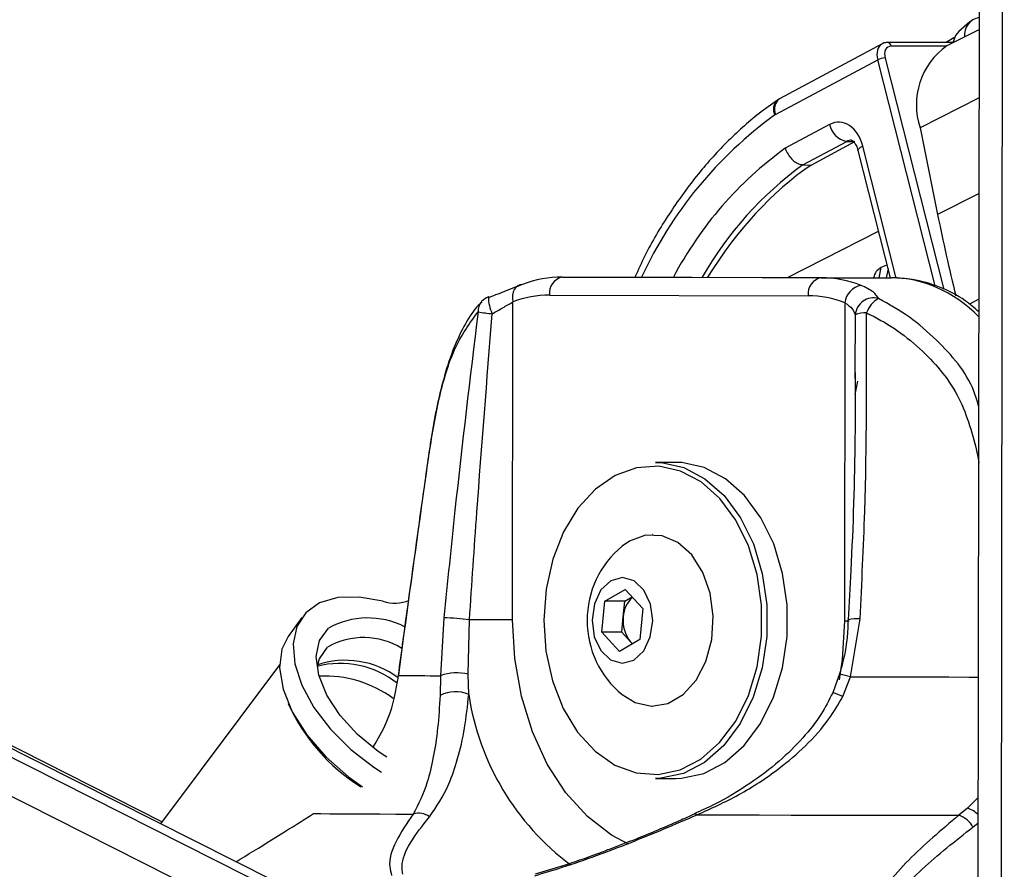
# Model space of a CAD drawing. Header units: millimetres. Extents: x 10 to 13239, y 20 to 10604.
# Tile 91 of 130: x 8669 to 8723, y 2969 to 3016. Entities that reach past the tile are written whole.
import ezdxf

# ---------------------------------------------------------------- set-up
doc = ezdxf.new("R2010")
doc.units = ezdxf.units.MM

msp = doc.modelspace()

# ---------------------------------------------------------------- linework, layer by layer
at = {"color": 8, "linetype": 'Continuous', "lineweight": 25}
for p, q in [((8684.714, 2964.976), (8420.709, 3098.037)), ((8684.392, 2967.298), (8424.916, 3098.075)), ((8721.73, 2947.406), (8721.927, 3093.108)), ((8723.013, 2945.008), (8723.204, 3087.067)), ((8719.996, 3014.855), (8716.934, 3014.855)), ((8719.374, 3001.57), (8716.194, 3014.095)), ((8716.606, 3014.196), (8719.862, 3001.371)), ((8721.817, 3011.989), (8718.544, 3010.327)), ((8717.222, 3002.003), (8715.365, 3009.318)), ((8721.81, 3006.698), (8719.509, 3005.53)), ((8711.201, 3002.041), (8716.239, 3004.599)), ((8716.27, 3002.028), (8716.385, 3002.583)), ((8716.766, 3002.522), (8716.664, 3002.027)), ((8721.802, 3000.835), (8721.271, 3000.565)), ((8714.948, 2999.97), (8714.925, 2996.775)), ((8714.938, 2995.564), (8715.088, 2996.29)), ((8721.791, 2992.241), (8721.725, 2992.23)), ((8721.725, 2992.23), (8721.79, 2991.775)), ((8721.765, 2973.244), (8721.175, 2972.637)), ((8721.469, 2971.594), (8721.763, 2971.829))]:
    msp.add_line(p, q, dxfattribs=at)
at = {"color": 7, "linetype": 'Continuous', "lineweight": 25}
for p, q in [((8682.764, 2968.614), (8425.882, 3098.084)), ((8676.561, 2971.895), (8427.49, 3098.099)), ((8721.753, 2964.123), (8721.927, 3093.108)), ((8721.303, 3016.2), (8720.678, 3015.657)), ((8721.822, 3015.783), (8720.025, 3014.87)), ((8716.437, 3014.981), (8710.762, 3011.94)), ((8720.387, 3015.054), (8716.734, 3015.054)), ((8720.054, 3015.114), (8719.984, 3015.054)), ((8710.527, 3011.059), (8716.194, 3014.095)), ((8710.762, 3011.94), (8710.637, 3011.864)), ((8713.534, 3010.512), (8711.078, 3009.197)), ((8718.544, 3010.327), (8719.509, 3005.53)), ((8712.055, 3008.279), (8714.479, 3009.577)), ((8712.506, 3008.268), (8714.926, 3009.563)), ((8714.479, 3009.577), (8714.926, 3009.563)), ((8715.103, 3009.072), (8716.892, 3002.026)), ((8712.055, 3008.279), (8712.506, 3008.268)), ((8716.709, 3002.747), (8716.385, 3002.583)), ((8713.057, 3002.026), (8698.739, 3002.065)), ((8698.739, 3002.065), (8702.635, 3002.065)), ((8702.635, 3002.065), (8716.953, 3002.026)), ((8713.057, 3002.026), (8716.953, 3002.026)), ((8715.96, 3002.048), (8715.956, 3002.029)), ((8695.973, 2983.07), (8695.997, 3000.687)), ((8698.031, 3001.065), (8712.349, 3001.026)), ((8714.382, 3000.638), (8714.358, 2983.021)), ((8714.925, 2996.775), (8714.923, 2996.435)), ((8705.024, 2991.795), (8703.893, 2991.795)), ((8703.752, 2987.795), (8703.73, 2987.795)), ((8702.454, 2987.439), (8702.044, 2987.153)), ((8701.085, 2984.104), (8702.218, 2984.762)), ((8702.188, 2984.104), (8702.601, 2984.344)), ((8702.218, 2984.762), (8703.187, 2983.704)), ((8700.922, 2982.387), (8701.085, 2984.104)), ((8702.188, 2984.104), (8701.085, 2984.104)), ((8702.106, 2983.245), (8702.188, 2984.104)), ((8702.025, 2982.387), (8702.106, 2983.245)), ((8703.187, 2983.704), (8703.024, 2981.987)), ((8684.304, 2983.203), (8683.557, 2982.161)), ((8692.174, 2983.186), (8691.99, 2979.981)), ((8693.524, 2980.068), (8693.589, 2983.074)), ((8714.695, 2979.92), (8715.215, 2983.124)), ((8701.891, 2981.329), (8700.922, 2982.387)), ((8702.025, 2982.387), (8700.922, 2982.387)), ((8702.51, 2981.858), (8702.025, 2982.387)), ((8703.024, 2981.987), (8701.891, 2981.329)), ((8702.51, 2981.858), (8702.62, 2981.752)), ((8702.611, 2981.747), (8702.51, 2981.858)), ((8683.072, 2980.587), (8676.477, 2971.782)), ((8691.99, 2979.981), (8691.965, 2978.886)), ((8693.55, 2978.94), (8693.524, 2980.068)), ((8714.077, 2980.079), (8713.712, 2979.028)), ((8714.258, 2978.826), (8714.695, 2979.92)), ((8703.73, 2978.295), (8703.752, 2978.295)), ((8703.893, 2974.295), (8705.024, 2974.295)), ((8721.175, 2972.637), (8720.686, 2972.248))]:
    msp.add_line(p, q, dxfattribs=at)
at = {"color": 7, "linetype": 'Continuous', "lineweight": 25, "flags": 128}
for points in [[(8720.678, 3015.657), (8720.497, 3015.442), (8720.36, 3015.04)], [(8720.438, 3015.329), (8720.409, 3015.319), (8719.99, 3015.054)], [(8696.521, 3001.653), (8696.386, 3001.635), (8696.264, 3001.58), (8696.159, 3001.49), (8696.074, 3001.37), (8696.014, 3001.224), (8695.981, 3001.057), (8695.975, 3000.876), (8695.997, 3000.687)], [(8694.691, 3000.93), (8694.649, 3000.961), (8694.639, 3000.96)], [(8691.361, 2992.312), (8691.347, 2992.331), (8691.346, 2992.341)], [(8697.706, 2983.062), (8697.827, 2981.34), (8698.191, 2979.689), (8698.783, 2978.174), (8699.578, 2976.86), (8700.544, 2975.798), (8701.641, 2975.033), (8702.825, 2974.596), (8704.046, 2974.505), (8705.256, 2974.764), (8706.404, 2975.362), (8707.443, 2976.274), (8708.331, 2977.464), (8709.032, 2978.882), (8709.517, 2980.47), (8709.765, 2982.164), (8709.768, 2983.894), (8709.524, 2985.589), (8709.043, 2987.18), (8708.346, 2988.602), (8707.461, 2989.796), (8706.424, 2990.714), (8705.278, 2991.318), (8704.069, 2991.583), (8702.848, 2991.499), (8701.663, 2991.069), (8700.563, 2990.31), (8699.595, 2989.253), (8698.796, 2987.943), (8698.2, 2986.432), (8697.832, 2984.782), (8697.706, 2983.062)], [(8703.893, 2991.795), (8704.218, 2991.783), (8705.455, 2991.512), (8706.628, 2990.894), (8707.689, 2989.954), (8708.595, 2988.732), (8709.308, 2987.277), (8709.8, 2985.649), (8710.05, 2983.914), (8710.047, 2982.144), (8709.793, 2980.41), (8709.297, 2978.784), (8708.58, 2977.333), (8707.671, 2976.116), (8706.607, 2975.182), (8705.432, 2974.57), (8704.195, 2974.306), (8703.893, 2974.295)], [(8705.024, 2974.295), (8705.326, 2974.306), (8706.564, 2974.57), (8707.739, 2975.182), (8708.802, 2976.116), (8709.711, 2977.333), (8710.428, 2978.784), (8710.924, 2980.41), (8711.179, 2982.144), (8711.181, 2983.914), (8710.931, 2985.649), (8710.44, 2987.277), (8709.727, 2988.732), (8708.821, 2989.954), (8707.76, 2990.894), (8706.587, 2991.512), (8705.349, 2991.783), (8705.024, 2991.795)], [(8702.044, 2978.938), (8702.76, 2978.498), (8703.664, 2978.296), (8704.572, 2978.447), (8705.418, 2978.939), (8706.139, 2979.735), (8706.681, 2980.777), (8707.005, 2981.987), (8707.085, 2983.275), (8706.917, 2984.547), (8706.512, 2985.707), (8705.901, 2986.67), (8705.13, 2987.364), (8704.254, 2987.737), (8703.339, 2987.763), (8702.454, 2987.439), (8702.454, 2987.439)], [(8701.416, 2985.242), (8700.87, 2984.729), (8700.505, 2983.96), (8700.375, 2983.052), (8700.501, 2982.143), (8700.864, 2981.371), (8701.408, 2980.854), (8702.05, 2980.67), (8702.693, 2980.849), (8703.239, 2981.361), (8703.604, 2982.13), (8703.734, 2983.039), (8703.608, 2983.948), (8703.245, 2984.72), (8702.701, 2985.237), (8702.059, 2985.42), (8701.416, 2985.242)], [(8688.791, 2984.103), (8687.478, 2984.339), (8686.294, 2984.31), (8685.294, 2984.016), (8684.526, 2983.471), (8684.027, 2982.701), (8683.82, 2981.742), (8683.914, 2980.641), (8684.306, 2979.449), (8684.977, 2978.224), (8685.895, 2977.022), (8687.017, 2975.902), (8688.288, 2974.916), (8688.713, 2974.64)], [(8695.973, 2983.07), (8695.728, 2983.071), (8695.451, 2983.071), (8695.152, 2983.072), (8694.837, 2983.072), (8694.515, 2983.073), (8694.194, 2983.073), (8693.882, 2983.073), (8693.589, 2983.074)], [(8683.557, 2982.161), (8683.206, 2981.451), (8683.073, 2980.411), (8683.268, 2979.231), (8683.782, 2977.972), (8684.588, 2976.701), (8685.645, 2975.482), (8686.896, 2974.381), (8687.666, 2973.832)], [(8689.018, 2975.467), (8688.528, 2975.792), (8687.388, 2976.725), (8686.422, 2977.785), (8685.693, 2978.904), (8685.246, 2980.013), (8685.108, 2981.041), (8685.289, 2981.924), (8685.778, 2982.607)], [(8685.72, 2981.564), (8685.269, 2980.921), (8685.149, 2980.491)], [(8689.659, 2979.996), (8689.652, 2980.014), (8689.652, 2980.018)], [(8684.956, 2972.345), (8685.368, 2972.341), (8685.861, 2972.338), (8686.435, 2972.335), (8687.089, 2972.332), (8687.822, 2972.328), (8688.631, 2972.325), (8689.517, 2972.321), (8690.476, 2972.318)], [(8706.194, 2972.275), (8707.889, 2972.272), (8709.624, 2972.268), (8711.396, 2972.265), (8713.201, 2972.261), (8715.036, 2972.258), (8716.898, 2972.255), (8718.782, 2972.252), (8720.686, 2972.248)]]:
    msp.add_lwpolyline(points, dxfattribs=at)
at = {"color": 8, "linetype": 'Continuous', "lineweight": 25, "flags": 128}
for points in [[(8715.103, 3009.072), (8715.102, 3009.081), (8715.116, 3009.132), (8715.166, 3009.19), (8715.25, 3009.253), (8715.365, 3009.318)], [(8702.404, 2970.646), (8701.457, 2971.15), (8700.123, 2972.176), (8698.927, 2973.498), (8697.901, 2975.08), (8697.073, 2976.88), (8696.466, 2978.848), (8696.096, 2980.93), (8695.973, 2983.07)], [(8714.358, 2983.021), (8714.23, 2980.881), (8714.06, 2979.759)], [(8714.358, 2983.021), (8714.567, 2983.02), (8714.614, 2983.02)], [(8714.695, 2979.92), (8715.763, 2979.918), (8716.843, 2979.916), (8717.932, 2979.914), (8719.031, 2979.912), (8720.138, 2979.911), (8721.252, 2979.909), (8721.774, 2979.908)]]:
    msp.add_lwpolyline(points, dxfattribs=at)
at = {"color": 7, "linetype": 'Continuous', "lineweight": 25}
for centre, radius, start, end in [((8721.969, 3015.47), 0.978, 98.6066, 186.2196), ((8722.344, 3011.601), 4.008, 125.3494, 198.5308), ((8716.646, 3013.146), 1.051, 92.1953, 115.4716), ((8710.677, 3010.779), 0.317, 118.3427, 124.5578), ((8714.696, 3010.743), 1.185, 191.2003, 259.4189), ((8824.712, 3026.72), 107.315, 191.38793, 193.85767), ((8698.738, 2995.88), 6.184, 89.9905, 111.0148), ((8698.916, 3001.188), 0.894, 101.4237, 187.9439), ((8713.234, 3001.15), 0.894, 101.4188, 187.9488), ((8713.026, 2995.838), 6.188, 68.6844, 89.7045), ((8715.471, 3000.525), 1.095, 100.3242, 174.082), ((8694.992, 3000.025), 1, 110.6692, 137.0244), ((8698.029, 2995.399), 5.666, 89.9854, 111.0206), ((8712.319, 2995.35), 5.677, 68.692, 89.698), ((8715.976, 2999.874), 1.033, 75.1467, 174.6926), ((8716.991, 2999.573), 1.5, 119.984, 160.3685), ((8697.707, 3023.108), 23.26, 260.9919, 262.9563), ((8715.546, 2998.366), 1.712, 88.9301, 110.4511), ((8705.417, 2983.045), 5.315, 129.3893, 230.6107), ((8703.75, 2983.141), 1.647, 133.7139, 176.3712), ((8689.446, 2986.077), 2.08, 251.636, 293.0247), ((8703.923, 2983.021), 1.83, 172.9598, 219.4539), ((8687.969, 2978.7), 4.48, 63.0257, 119.2879), ((8691.911, 2970.885), 12.303, 82.1626, 88.7754), ((8687.724, 2978.044), 4.051, 58.2868, 119.6445), ((8685.612, 2973.654), 6.304, 53.4704, 93.1689), ((8693.905, 3459.787), 479.81, 269.49303, 269.77132), ((8692.905, 2977.425), 2.715, 76.8032, 109.6967), ((8692.813, 2977.285), 1.812, 65.9964, 117.9065), ((8693.173, 2982.757), 10.54, 204.1632, 237.8979), ((8690.776, 2971.334), 1.028, 54.1662, 106.9603), ((8720.323, 2971.018), 1.283, 26.6873, 73.5351)]:
    msp.add_arc(centre, radius, start, end, dxfattribs=at)
at = {"color": 8, "linetype": 'Continuous', "lineweight": 25}
for centre, radius, start, end in [((8716.713, 3014.833), 0.222, 5.7334, 84.6041), ((8711.126, 3011.358), 0.704, 133.9337, 206.751), ((8711.227, 3011.344), 0.756, 127.9608, 202.189), ((8724.044, 2992.389), 23.052, 125.9922, 155.1869), ((8723.245, 2992.382), 20.755, 125.8872, 152.2098), ((8723.637, 2992.3), 19.735, 125.9381, 150.3799), ((8694.821, 3000.197), 0.758, 138.5377, 184.6738), ((8696.757, 3000.956), 2.118, 179.8938, 206.1271), ((8715.005, 2981.751), 1.389, 81.3271, 108.33), ((8686.721, 2975.97), 4.866, 53.0314, 109.0446), ((8686.448, 2975.624), 5.038, 51.4263, 104.8665), ((8711.944, 2970.327), 9.98, 74.0013, 77.5758), ((8707.865, 2981.091), 14.475, 188.5471, 233.1613), ((8713.104, 2976.558), 2.544, 63.0361, 76.1223), ((8720.807, 2971.394), 1.296, 42.4109, 73.4806), ((8706.079, 2972.154), 0.167, 46.4971, 104.6948)]:
    msp.add_arc(centre, radius, start, end, dxfattribs=at)
for centre, major_axis, ratio, start_param, end_param in [((8716.901, 3014.095), (-0.459, 0.889), 0.664219, 0.041706, 1.240597), ((8714.741, 3008.642), (-0.03, 1.001), 0.698993, 6.22439, 6.624351), ((8716.967, 2990.026), (-0.062, 12), 0.707093, 5.669855, 6.277648)]:
    msp.add_ellipse(centre, major_axis=major_axis, ratio=ratio, start_param=start_param, end_param=end_param, dxfattribs=at)
at = {"color": 7, "linetype": 'Continuous', "lineweight": 25}
for centre, major_axis, ratio, start_param, end_param in [((8717.101, 3014.196), (-0.317, 0.624), 0.665438, 5.957458, 7.528255), ((8714.034, 3008.642), (0.001, 2.001), 0.706964, 5.057572, 6.645512), ((8718.821, 2986.735), (2.122, 23.956), 0.687564, 0.518217, 0.939395)]:
    msp.add_ellipse(centre, major_axis=major_axis, ratio=ratio, start_param=start_param, end_param=end_param, dxfattribs=at)
for points, knots in [([(8716.734, 3015.054), (8716.644, 3015.05), (8716.526, 3015.044), (8716.438, 3014.972), (8716.418, 3014.956)], [0, 0, 0, 0, 0.768057, 1, 1, 1, 1]), ([(8710.637, 3011.864), (8710.297, 3011.62), (8709.321, 3010.919), (8707.8, 3009.548), (8706.127, 3007.686), (8704.619, 3005.574), (8703.485, 3003.692), (8702.931, 3002.457), (8702.754, 3002.064)], [0, 0, 0, 0, 0.106868, 0.306129, 0.505808, 0.705919, 0.906317, 1, 1, 1, 1]), ([(8714.75, 3009.638), (8714.749, 3009.641), (8714.746, 3009.648), (8714.865, 3009.57), (8715.009, 3009.367), (8715.072, 3009.171), (8715.103, 3009.072)], [0, 0, 0, 0, 0.287881, 0.562909, 0.779188, 1, 1, 1, 1]), ([(8711.078, 3009.197), (8711.08, 3009.191), (8711.099, 3009.128), (8711.165, 3008.963), (8711.316, 3008.713), (8711.546, 3008.477), (8711.806, 3008.314), (8711.972, 3008.291), (8712.055, 3008.279)], [0, 0, 0, 0, 0.0133567, 0.1324047, 0.349519, 0.5664417, 0.7832162, 1, 1, 1, 1]), ([(8716.385, 3002.583), (8716.284, 3002.513), (8716.063, 3002.361), (8716.004, 3002.157), (8715.972, 3002.046)], [0, 0, 0, 0, 0.457912, 1, 1, 1, 1]), ([(8721.801, 3000.136), (8721.552, 3000.35), (8720.882, 3000.927), (8719.635, 3001.54), (8718.248, 3001.96), (8717.345, 3002.006), (8716.955, 3002.026)], [0, 0, 0, 0, 0.178021, 0.480385, 0.776064, 1, 1, 1, 1]), ([(8696.521, 3001.653), (8696.226, 3001.538), (8695.678, 3001.324), (8695.003, 3001.055), (8694.691, 3000.93)], [0, 0, 0, 0, 0.53814, 1, 1, 1, 1]), ([(8716.241, 3000.872), (8716.161, 3000.998), (8715.987, 3001.27), (8715.524, 3001.486), (8715.275, 3001.603)], [0, 0, 0, 0, 0.461863, 1, 1, 1, 1]), ([(8694.275, 3000.681), (8694.184, 3000.595), (8693.8, 3000.231), (8693.261, 2999.334), (8692.64, 2998), (8692.156, 2996.484), (8691.769, 2994.857), (8691.507, 2993.482), (8691.39, 2992.606), (8691.353, 2992.335)], [0, 0, 0, 0, 0.054932, 0.23187, 0.418364, 0.602253, 0.759647, 0.925428, 1, 1, 1, 1]), ([(8694.855, 3000.024), (8695.051, 3000.137), (8695.468, 3000.379), (8695.814, 3000.581), (8695.997, 3000.687)], [0, 0, 0, 0, 0.469456, 1, 1, 1, 1]), ([(8691.361, 2992.312), (8691.541, 2993.39), (8691.901, 2995.55), (8692.757, 2998.341), (8693.606, 2999.505), (8694.065, 3000.135)], [0, 0, 0, 0, 0.313747, 0.628666, 1, 1, 1, 1]), ([(8694.065, 3000.135), (8693.624, 2996.474), (8692.942, 2990.827), (8692.374, 2985.174), (8692.174, 2983.186)], [0, 0, 0, 0, 0.648279, 1, 1, 1, 1]), ([(8714.382, 3000.638), (8714.533, 3000.53), (8714.818, 3000.327), (8714.907, 3000.084), (8714.948, 2999.97)], [0, 0, 0, 0, 0.530541, 1, 1, 1, 1]), ([(8693.589, 2983.074), (8693.723, 2985.062), (8694.105, 2990.713), (8694.56, 2996.362), (8694.855, 3000.024)], [0, 0, 0, 0, 0.351798, 1, 1, 1, 1]), ([(8715.215, 2983.124), (8715.315, 2985.112), (8715.598, 2990.766), (8715.586, 2996.415), (8715.578, 3000.077)], [0, 0, 0, 0, 0.351724, 1, 1, 1, 1]), ([(8715.578, 3000.077), (8715.653, 3000.041), (8716.763, 2999.509), (8718.688, 2998.159), (8720.891, 2995.482), (8721.448, 2993.313), (8721.725, 2992.23)], [0, 0, 0, 0, 0.0250477, 0.3715271, 0.6863385, 1, 1, 1, 1]), ([(8714.939, 2996.774), (8714.943, 2995.593), (8714.954, 2991.939), (8714.798, 2987.367), (8714.609, 2983.982), (8714.558, 2983.071)], [0, 0, 0, 0, 0.258848, 0.800565, 1, 1, 1, 1]), ([(8691.346, 2992.341), (8691.201, 2991.314), (8690.623, 2987.206), (8690.068, 2983.099), (8689.652, 2980.018)], [0, 0, 0, 0, 0.250101, 1, 1, 1, 1]), ([(8689.659, 2979.996), (8689.747, 2980.65), (8690.188, 2983.917), (8690.754, 2988.023), (8691.243, 2991.474), (8691.361, 2992.312)], [0, 0, 0, 0, 0.159186, 0.795943, 1, 1, 1, 1]), ([(8714.544, 2983.069), (8714.543, 2982.925), (8714.54, 2982.07), (8714.365, 2981.057), (8714.121, 2980.224), (8714.078, 2980.077)], [0, 0, 0, 0, 0.143341, 0.849271, 1, 1, 1, 1]), ([(8688.279, 2976.056), (8688.53, 2976.483), (8689.167, 2977.57), (8689.512, 2979), (8689.643, 2979.884), (8689.659, 2979.996)], [0, 0, 0, 0, 0.361442, 0.919161, 1, 1, 1, 1]), ([(8691.965, 2978.886), (8691.927, 2978.268), (8691.849, 2976.997), (8691.59, 2975.429), (8691.206, 2973.734), (8690.757, 2972.862), (8690.476, 2972.318)], [0, 0, 0, 0, 0.202398, 0.415929, 0.635025, 1, 1, 1, 1]), ([(8691.378, 2972.168), (8691.76, 2972.727), (8692.364, 2973.61), (8692.946, 2975.361), (8693.342, 2976.979), (8693.482, 2978.303), (8693.55, 2978.94)], [0, 0, 0, 0, 0.367124, 0.580079, 0.797973, 1, 1, 1, 1]), ([(8713.704, 2979.034), (8713.497, 2978.627), (8713.041, 2977.733), (8712.025, 2976.465), (8710.709, 2975.174), (8709.069, 2973.939), (8707.473, 2972.969), (8706.415, 2972.507), (8706.031, 2972.339)], [0, 0, 0, 0, 0.129174, 0.284025, 0.460568, 0.65652, 0.875428, 1, 1, 1, 1]), ([(8706.194, 2972.275), (8706.971, 2972.628), (8708.541, 2973.341), (8710.555, 2974.655), (8712.225, 2976.075), (8713.44, 2977.413), (8714.015, 2978.408), (8714.258, 2978.826)], [0, 0, 0, 0, 0.245377, 0.495296, 0.6781, 0.864609, 1, 1, 1, 1]), ([(8680.65, 2969.679), (8680.816, 2969.778), (8682.366, 2970.707), (8683.735, 2971.572), (8684.956, 2972.345)], [0, 0, 0, 0, 0.107098, 1, 1, 1, 1]), ([(8690.476, 2972.318), (8690.126, 2971.806), (8689.417, 2970.771), (8689.077, 2969.634), (8689.237, 2969.079), (8689.282, 2968.924)], [0, 0, 0, 0, 0.413471, 0.836282, 1, 1, 1, 1]), ([(8689.905, 2968.987), (8689.88, 2969.132), (8689.791, 2969.648), (8690.225, 2970.714), (8690.99, 2971.678), (8691.378, 2972.168)], [0, 0, 0, 0, 0.161874, 0.574911, 1, 1, 1, 1]), ([(8697.206, 2968.903), (8697.713, 2969.056), (8699.495, 2969.596), (8702.559, 2970.722), (8704.97, 2971.753), (8706.194, 2972.275)], [0, 0, 0, 0, 0.163705, 0.575616, 1, 1, 1, 1]), ([(8706.038, 2972.314), (8705.759, 2972.189), (8704.711, 2971.717), (8703.146, 2971.051), (8701.82, 2970.549), (8701.318, 2970.359)], [0, 0, 0, 0, 0.183774, 0.691093, 1, 1, 1, 1]), ([(8720.686, 2972.248), (8719.716, 2971.432), (8717.754, 2969.783), (8715.795, 2967.296), (8714.98, 2965.296), (8714.998, 2963.867), (8715.448, 2962.755), (8716.621, 2961.694), (8718.128, 2961.116), (8719.055, 2960.9), (8719.174, 2960.872)], [0, 0, 0, 0, 0.208235, 0.420981, 0.592267, 0.677743, 0.765864, 0.874576, 0.983939, 1, 1, 1, 1]), ([(8719.446, 2960.977), (8719.333, 2961.004), (8718.457, 2961.208), (8717.033, 2961.756), (8715.969, 2962.751), (8715.595, 2963.789), (8715.651, 2965.126), (8716.541, 2966.988), (8718.527, 2969.301), (8720.488, 2970.829), (8721.469, 2971.594)], [0, 0, 0, 0, 0.015692, 0.122163, 0.2284, 0.31429, 0.400451, 0.572521, 0.785983, 1, 1, 1, 1]), ([(8701.318, 2970.359), (8701.104, 2970.275), (8700.247, 2969.942), (8698.871, 2969.471), (8697.717, 2969.134), (8697.227, 2968.991)], [0, 0, 0, 0, 0.161716, 0.64452, 1, 1, 1, 1])]:
    msp.add_open_spline(points, degree=3, knots=knots, dxfattribs=at)
at = {"color": 8, "linetype": 'Continuous', "lineweight": 25}
msp.add_open_spline([(8721.794, 2994.883), (8721.712, 2995.171), (8721.3, 2996.607), (8719.824, 2998.268), (8717.97, 2999.916), (8716.822, 3000.551), (8716.241, 3000.872)], degree=3, knots=[0, 0, 0, 0, 0.103712, 0.516855, 0.755173, 1, 1, 1, 1], dxfattribs=at)

doc.saveas('drawing.dxf')
